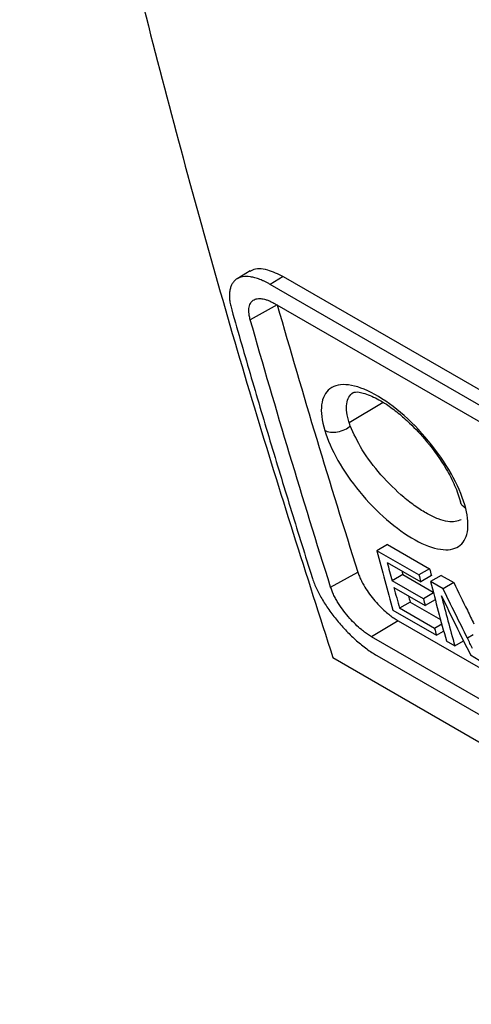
# Model space of a CAD drawing. Header units: millimetres. Extents: x 156812 to 157936, y 112087 to 113571.
# Tile 168 of 204: x 157684 to 157709, y 113163 to 113217. Entities that reach past the tile are written whole.
import ezdxf

# ---------------------------------------------------------------- set-up
doc = ezdxf.new("R2010")
doc.units = ezdxf.units.MM

msp = doc.modelspace()

# ---------------------------------------------------------------- linework, layer by layer
at = {"color": 7, "linetype": 'Continuous', "lineweight": 25}
for p, q in [((157696.42, 113203.192), (157695.697, 113202.754)), ((157698.238, 113202.883), (157697.514, 113202.45)), ((157698.238, 113202.883), (157802.19, 113142.873)), ((157801.466, 113142.44), (157697.514, 113202.45)), ((157697.906, 113201.334), (157696.426, 113200.507)), ((157697.76, 113201.397), (157801.712, 113141.387)), ((157703.725, 113195.958), (157701.858, 113194.843)), ((157703.967, 113188.155), (157703.382, 113187.818)), ((157703.967, 113188.155), (157706.272, 113186.825)), ((157705.687, 113186.487), (157703.382, 113187.818)), ((157703.943, 113187.174), (157705.787, 113186.109)), ((157700.84, 113185.813), (157702.33, 113186.645)), ((157704.797, 113186.505), (157704.211, 113186.167)), ((157704.797, 113186.505), (157706.471, 113185.539)), ((157706.272, 113186.825), (157705.687, 113186.487)), ((157706.373, 113186.447), (157705.787, 113186.109)), ((157706.901, 113186.462), (157706.316, 113186.124)), ((157706.901, 113186.462), (157707.595, 113186.062)), ((157705.93, 113185.175), (157704.211, 113186.167)), ((157707.009, 113185.724), (157706.316, 113186.124)), ((157707.595, 113186.062), (157707.009, 113185.724)), ((157704.312, 113185.79), (157706.031, 113184.798)), ((157706.483, 113185.494), (157705.93, 113185.175)), ((157705.203, 113184.997), (157704.617, 113184.659)), ((157705.203, 113184.997), (157706.874, 113184.033)), ((157706.583, 113185.117), (157706.031, 113184.798)), ((157704.258, 113184.549), (157706.647, 113183.17)), ((157706.545, 113183.546), (157704.617, 113184.659)), ((157704.55, 113183.961), (157703.09, 113183.089)), ((157704.55, 113183.961), (157806.724, 113124.977)), ((157706.943, 113183.776), (157706.545, 113183.546)), ((157706.647, 113183.17), (157707.045, 113183.399)), ((157805.462, 113123.992), (157703.09, 113183.089)), ((157707.192, 113182.855), (157707.653, 113182.589)), ((157707.653, 113182.589), (157708.135, 113182.867)), ((157708.671, 113183.19), (157708.353, 113183.007)), ((157700.963, 113181.941), (157756.082, 113150.122)), ((157703.375, 113182.058), (157805.746, 113122.96)), ((157708.52, 113182.088), (157709.002, 113181.81))]:
    msp.add_line(p, q, dxfattribs=at)
at = {"color": 7, "linetype": 'Continuous', "lineweight": 25, "flags": 128}
msp.add_lwpolyline([(157704.741, 113186.713), (157704.763, 113186.631), (157704.797, 113186.505)], dxfattribs=at)
at = {"color": 7, "linetype": 'Continuous', "lineweight": 25}
for centre, radius, start, end in [((158173.935, 113312.197), 486.713, 194.8061, 195.20451), ((158175.53, 113312.232), 487.887, 194.85221, 194.97455), ((158178.415, 113311.444), 488.964, 194.80644, 194.85223), ((158178.267, 113311.743), 488.246, 194.82403, 194.86989), ((158176.869, 113310.503), 486.713, 194.8061, 195.20451), ((158173.361, 113311.651), 485.641, 195.02051, 195.15867), ((158172.64, 113311.794), 484.328, 195.13639, 195.17679), ((158176.21, 113310.963), 486.812, 194.97458, 195.02054), ((158176.953, 113310.135), 486.323, 194.86727, 195.20461), ((158174.161, 113310.233), 484.473, 195.1587, 195.20485)]:
    msp.add_arc(centre, radius, start, end, dxfattribs=at)
for points, knots in [([(157683.764, 113247.922), (157684.1, 113246.154), (157685.518, 113238.71), (157688.41, 113226.161), (157692.363, 113210.501), (157696.517, 113195.817), (157699.504, 113186.496), (157700.963, 113181.941)], [0, 0, 0, 0, 0.076586, 0.322446, 0.558301, 0.784153, 1, 1, 1, 1]), ([(157696.427, 113203.17), (157696.469, 113203.201), (157696.686, 113203.362), (157697.289, 113203.344), (157697.939, 113203.028), (157698.238, 113202.883)], [0, 0, 0, 0, 0.113069, 0.592821, 1, 1, 1, 1]), ([(157697.514, 113202.45), (157697.465, 113202.478), (157697.367, 113202.533), (157697.224, 113202.606), (157697.084, 113202.67), (157696.947, 113202.726), (157696.814, 113202.774), (157696.684, 113202.813), (157696.557, 113202.843), (157696.314, 113202.887), (157695.983, 113202.889), (157695.697, 113202.773), (157695.521, 113202.616), (157695.416, 113202.468), (157695.34, 113202.29), (157695.294, 113202.086), (157695.276, 113201.858), (157695.289, 113201.608), (157695.329, 113201.338), (157695.38, 113201.143), (157695.406, 113201.046)], [0, 0, 0, 0, 0.0315868, 0.0629306, 0.0941192, 0.1252417, 0.1563878, 0.1876468, 0.2191072, 0.2508558, 0.3751747, 0.5002945, 0.5627096, 0.6256921, 0.6882321, 0.7506577, 0.8131631, 0.8751542, 0.9372332, 1, 1, 1, 1]), ([(157696.425, 113200.508), (157696.415, 113200.547), (157696.394, 113200.624), (157696.371, 113200.736), (157696.355, 113200.843), (157696.345, 113200.976), (157696.348, 113201.126), (157696.386, 113201.325), (157696.488, 113201.517), (157696.682, 113201.644), (157696.926, 113201.684), (157697.165, 113201.65), (157697.384, 113201.581), (157697.568, 113201.503), (157697.696, 113201.433), (157697.76, 113201.397)], [0, 0, 0, 0, 0.03928, 0.078424, 0.117582, 0.156898, 0.23042, 0.304018, 0.438547, 0.572547, 0.688018, 0.803197, 0.868965, 0.934292, 1, 1, 1, 1]), ([(157695.406, 113201.046), (157695.584, 113200.423), (157695.94, 113199.179), (157696.481, 113197.322), (157697.026, 113195.472), (157697.576, 113193.631), (157698.13, 113191.799), (157698.689, 113189.975), (157699.252, 113188.159), (157699.632, 113186.954), (157699.822, 113186.352)], [0, 0, 0, 0, 0.1258026, 0.2513759, 0.3767199, 0.5018346, 0.6267199, 0.7513759, 0.8758026, 1, 1, 1, 1]), ([(157708.255, 113190.144), (157708.125, 113190.66), (157707.893, 113191.236), (157707.259, 113192.424), (157706.856, 113193.037), (157705.933, 113194.204), (157705.414, 113194.759), (157704.34, 113195.715), (157703.785, 113196.117), (157702.737, 113196.697), (157702.244, 113196.873), (157701.4, 113196.976), (157701.05, 113196.903), (157700.546, 113196.526), (157700.392, 113196.222), (157700.294, 113195.441), (157700.353, 113194.961), (157700.513, 113194.429)], [0, 0, 0, 0, 0.125, 0.125, 0.25, 0.25, 0.375, 0.375, 0.5, 0.5, 0.625, 0.625, 0.75, 0.75, 0.875, 0.875, 1, 1, 1, 1]), ([(157701.858, 113194.843), (157701.729, 113195.245), (157701.681, 113195.601), (157701.757, 113196.17), (157701.88, 113196.384), (157702.082, 113196.507)], [0, 0, 0, 0, 0.5, 0.5, 1, 1, 1, 1]), ([(157702.084, 113196.508), (157702.156, 113196.531), (157702.292, 113196.576), (157703.032, 113196.376), (157703.823, 113195.93), (157704.532, 113195.408), (157705.299, 113194.733), (157706.256, 113193.706), (157707.105, 113192.498), (157707.702, 113191.357), (157707.879, 113190.792), (157707.972, 113190.495)], [0, 0, 0, 0, 0.138252, 0.261619, 0.365154, 0.4442, 0.516762, 0.632874, 0.794113, 0.891719, 1, 1, 1, 1]), ([(157700.513, 113194.429), (157700.596, 113194.385), (157700.701, 113194.35), (157700.945, 113194.318), (157701.083, 113194.321), (157701.359, 113194.369), (157701.496, 113194.414), (157701.735, 113194.532), (157701.836, 113194.603), (157701.916, 113194.676)], [0, 0, 0, 0, 0.25, 0.25, 0.5, 0.5, 0.75, 0.75, 1, 1, 1, 1]), ([(157708.014, 113189.515), (157707.794, 113189.443), (157707.458, 113189.333), (157706.755, 113189.543), (157706.159, 113189.823), (157705.515, 113190.23), (157704.638, 113190.909), (157703.566, 113191.971), (157702.491, 113193.388), (157702.108, 113194.246), (157701.916, 113194.676)], [0, 0, 0, 0, 0.1589369, 0.242908, 0.3266968, 0.4104615, 0.494447, 0.6620645, 0.8306044, 1, 1, 1, 1]), ([(157700.513, 113194.429), (157700.666, 113193.916), (157700.913, 113193.354), (157701.565, 113192.205), (157701.97, 113191.62), (157702.882, 113190.507), (157703.39, 113189.981), (157704.433, 113189.071), (157704.969, 113188.688), (157705.98, 113188.128), (157706.456, 113187.952), (157707.273, 113187.832), (157707.615, 113187.888), (157708.12, 113188.215), (157708.283, 113188.487), (157708.413, 113189.202), (157708.381, 113189.646), (157708.255, 113190.144)], [0, 0, 0, 0, 0.125, 0.125, 0.25, 0.25, 0.375, 0.375, 0.5, 0.5, 0.625, 0.625, 0.75, 0.75, 0.875, 0.875, 1, 1, 1, 1]), ([(157708.255, 113190.144), (157708.196, 113190.187), (157708.073, 113190.276), (157707.982, 113190.408), (157707.977, 113190.49), (157707.976, 113190.502)], [0, 0, 0, 0, 0.4441034, 0.9230074, 1, 1, 1, 1]), ([(157702.33, 113186.645), (157702.343, 113186.607), (157702.368, 113186.53), (157702.414, 113186.411), (157702.467, 113186.29), (157702.526, 113186.167), (157702.591, 113186.041), (157702.709, 113185.83), (157702.899, 113185.531), (157703.188, 113185.152), (157703.51, 113184.791), (157703.816, 113184.498), (157704.088, 113184.272), (157704.322, 113184.099), (157704.474, 113184.007), (157704.55, 113183.961)], [0, 0, 0, 0, 0.04235, 0.084362, 0.126192, 0.167996, 0.20993, 0.252151, 0.377195, 0.501662, 0.626949, 0.751633, 0.834725, 0.917027, 1, 1, 1, 1]), ([(157699.822, 113186.352), (157699.837, 113186.306), (157699.867, 113186.215), (157699.919, 113186.074), (157699.977, 113185.93), (157700.062, 113185.736), (157700.183, 113185.488), (157700.404, 113185.086), (157700.73, 113184.575), (157701.191, 113183.968), (157701.621, 113183.485), (157701.983, 113183.124), (157702.26, 113182.87), (157702.539, 113182.634), (157702.82, 113182.418), (157703.1, 113182.223), (157703.283, 113182.113), (157703.375, 113182.058)], [0, 0, 0, 0, 0.03145, 0.062858, 0.094289, 0.125808, 0.188572, 0.251208, 0.375794, 0.500411, 0.626057, 0.688627, 0.750973, 0.813032, 0.875132, 0.937525, 1, 1, 1, 1]), ([(157707.595, 113186.062), (157707.845, 113185.554), (157708.216, 113184.801), (157708.589, 113184.049), (157708.711, 113183.804)], [0, 0, 0, 0, 0.673808, 1, 1, 1, 1]), ([(157703.09, 113183.089), (157703.054, 113183.111), (157702.981, 113183.154), (157702.87, 113183.227), (157702.758, 113183.305), (157702.645, 113183.39), (157702.46, 113183.537), (157702.202, 113183.766), (157701.872, 113184.108), (157701.553, 113184.494), (157701.308, 113184.848), (157701.136, 113185.138), (157701.017, 113185.366), (157700.915, 113185.594), (157700.865, 113185.74), (157700.84, 113185.813)], [0, 0, 0, 0, 0.039536, 0.078875, 0.118175, 0.157592, 0.197283, 0.312777, 0.429211, 0.562197, 0.696284, 0.769553, 0.843219, 0.921521, 1, 1, 1, 1])]:
    msp.add_open_spline(points, degree=3, knots=knots, dxfattribs=at)
for points in [[(157697.906, 113201.334), (157699.319, 113196.385), (157700.794, 113191.488), (157702.33, 113186.645)], [(157700.84, 113185.813), (157699.307, 113190.657), (157697.836, 113195.556), (157696.425, 113200.508)], [(157701.916, 113194.676), (157701.895, 113194.732), (157701.876, 113194.788), (157701.858, 113194.843)], [(157708.353, 113183.007), (157707.903, 113183.912), (157707.455, 113184.817), (157707.009, 113185.724)], [(157706.91, 113185.354), (157707.444, 113184.265), (157707.981, 113183.176), (157708.52, 113182.088)], [(157708.63, 113182.442), (157708.537, 113182.63), (157708.445, 113182.818), (157708.353, 113183.007)]]:
    msp.add_open_spline(points, degree=3, dxfattribs=at)

doc.saveas('drawing.dxf')
